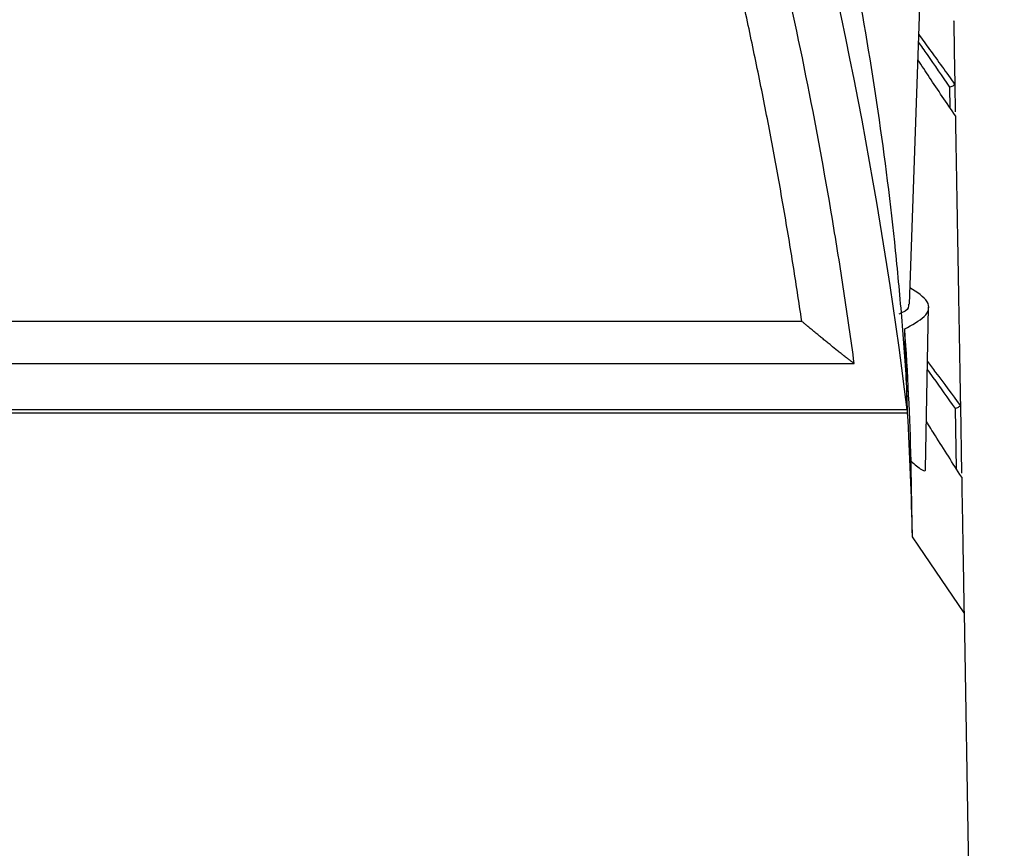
# Model space of a CAD drawing. Header units: millimetres. Extents: x 82 to 1337, y -230 to 1154.
# Tile 14 of 217: x 850 to 903, y 163 to 208. Entities that reach past the tile are written whole.
import ezdxf

# ---------------------------------------------------------------- set-up
doc = ezdxf.new("R2010")
doc.units = ezdxf.units.MM

msp = doc.modelspace()

# ---------------------------------------------------------------- linework, layer by layer
at = {"color": 7, "linetype": 'Continuous', "lineweight": 25}
for p, q in [((898.09, 192.285), (899.083, 220.71)), ((900.529, 204.085), (900.554, 202.611)), ((898.959, 183.442), (899.11, 192.13)), ((694.255, 191.372), (892.311, 191.372)), ((691.438, 189.106), (895.129, 189.106)), ((900.83, 186.835), (900.83, 186.837)), ((900.83, 186.837), (900.893, 183.222)), ((688.575, 186.455), (897.992, 186.455)), ((897.972, 186.616), (793.283, 186.616)), ((898.598, 179.289), (898.252, 179.798)), ((901.024, 175.72), (898.598, 179.289)), ((901.024, 175.72), (903.187, 51.8))]:
    msp.add_line(p, q, dxfattribs=at)
at = {"color": 8, "linetype": 'Continuous', "lineweight": 25}
for p, q in [((900.286, 202.806), (900.267, 203.932)), ((900.615, 183.451), (900.56, 186.681))]:
    msp.add_line(p, q, dxfattribs=at)
at = {"color": 7, "linetype": 'Continuous', "lineweight": 25}
for points in [[(897.972, 186.616), (896.5, 198.522), (894.168, 210.3), (890.992, 221.87)], [(898.18, 183.863), (898.121, 186.241), (898.008, 188.604), (897.839, 190.96)], [(898.252, 179.798), (898.206, 182.019), (898.12, 184.238), (897.992, 186.455)]]:
    msp.add_open_spline(points, degree=3, dxfattribs=at)
for points, knots in [([(895.129, 189.106), (895.042, 189.75), (894.952, 190.398), (894.767, 191.69), (894.671, 192.336), (894.378, 194.272), (893.76, 198.139), (892.577, 204.559), (891.19, 210.938), (890.112, 215.378), (889.627, 217.276), (889.381, 218.224), (889.299, 218.539), (889.132, 219.171), (889.047, 219.489), (888.964, 219.801)], [0, 0, 0, 0, 0.0625, 0.0625, 0.125, 0.125, 0.25, 0.5, 0.75, 0.875, 0.9375, 0.9375, 0.96875, 0.96875, 1, 1, 1, 1]), ([(892.311, 191.372), (892.234, 191.892), (892.079, 192.931), (891.834, 194.488), (891.58, 196.043), (891.316, 197.595), (891.042, 199.146), (890.757, 200.695), (890.463, 202.242), (890.159, 203.786), (889.844, 205.329), (889.52, 206.869), (889.186, 208.408), (888.841, 209.945), (888.487, 211.479), (888.123, 213.012), (887.748, 214.542), (887.365, 216.071), (887.1, 217.088), (886.968, 217.596)], [0, 0, 0, 0, 0.058873, 0.117728, 0.176567, 0.235392, 0.294206, 0.353011, 0.41181, 0.470606, 0.5294, 0.588195, 0.646994, 0.705799, 0.764612, 0.823437, 0.882275, 0.941128, 1, 1, 1, 1]), ([(893.558, 217.485), (893.703, 216.871), (893.844, 216.261), (894.121, 215.035), (894.256, 214.421), (894.65, 212.577), (894.899, 211.344), (895.608, 207.637), (896.027, 205.152), (896.76, 200.16), (897.073, 197.656), (897.463, 193.887), (897.579, 192.629), (897.734, 190.738), (897.782, 190.108), (897.872, 188.846), (897.913, 188.217), (897.952, 187.583)], [0, 0, 0, 0, 0.0625, 0.0625, 0.125, 0.125, 0.25, 0.25, 0.5, 0.5, 0.75, 0.75, 0.875, 0.875, 0.9375, 0.9375, 1, 1, 1, 1]), ([(900.47, 207.473), (900.469, 207.492), (900.468, 207.556), (900.486, 206.544), (900.514, 204.906), (900.529, 204.087)], [0, 0, 0, 0, 0.172029, 0.586063, 1, 1, 1, 1]), ([(898.595, 206.761), (898.788, 206.498), (899.414, 205.64), (900.072, 204.722), (900.529, 204.087)], [0, 0, 0, 0, 0.307547, 1, 1, 1, 1]), ([(900.558, 202.401), (900.558, 202.401), (900.087, 203.098), (899.399, 204.118), (898.754, 205.091), (898.548, 205.401)], [0, 0, 0, 0, 0.000016, 0.680759, 1, 1, 1, 1]), ([(900.529, 204.085), (900.529, 204.071), (900.503, 204.048), (900.411, 203.995), (900.344, 203.963), (900.267, 203.932)], [0, 0, 0, 0, 0.5, 0.5, 1, 1, 1, 1]), ([(900.558, 202.401), (900.56, 202.292), (900.564, 202.073), (900.57, 201.733), (900.576, 201.383), (900.582, 201.022), (900.589, 200.652), (900.595, 200.271), (900.602, 199.881), (900.609, 199.48), (900.616, 199.07), (900.624, 198.649), (900.631, 198.218), (900.639, 197.777), (900.647, 197.326), (900.655, 196.865), (900.663, 196.393), (900.674, 195.751), (900.689, 194.923), (900.707, 193.889), (900.725, 192.815), (900.745, 191.701), (900.765, 190.547), (900.786, 189.352), (900.807, 188.12), (900.822, 187.265), (900.83, 186.837)], [0, 0, 0, 0, 0.031233, 0.062465, 0.093696, 0.124926, 0.156156, 0.187386, 0.218616, 0.249847, 0.281078, 0.31231, 0.343544, 0.374779, 0.406016, 0.437255, 0.468497, 0.499741, 0.56229, 0.624831, 0.687364, 0.749893, 0.812419, 0.874944, 0.93747, 1, 1, 1, 1]), ([(897.839, 190.96), (898.239, 191.177), (899.092, 191.64), (899.264, 192.432), (898.502, 192.925), (898.121, 193.172)], [0, 0, 0, 0, 0.306228, 0.652732, 1, 1, 1, 1]), ([(898.047, 192.286), (898.041, 192.161), (898.031, 191.971), (897.651, 191.805), (897.521, 191.748)], [0, 0, 0, 0, 0.6574528, 1, 1, 1, 1]), ([(895.129, 189.106), (895.124, 189.11), (895.111, 189.116), (895.084, 189.134), (895.048, 189.159), (895.004, 189.191), (894.951, 189.23), (894.868, 189.292), (894.743, 189.388), (894.584, 189.512), (894.41, 189.649), (894.179, 189.834), (893.934, 190.029), (893.69, 190.228), (893.501, 190.381), (893.311, 190.536), (893.113, 190.7), (892.918, 190.861), (892.732, 191.016), (892.572, 191.15), (892.435, 191.267), (892.35, 191.339), (892.311, 191.372)], [0, 0, 0, 0, 0.015233, 0.032665, 0.05243, 0.074583, 0.099119, 0.125979, 0.183272, 0.251163, 0.309519, 0.376431, 0.500669, 0.563066, 0.624612, 0.688344, 0.74885, 0.816974, 0.874267, 0.923077, 0.964894, 1, 1, 1, 1]), ([(897.992, 186.455), (897.991, 186.552), (897.986, 186.649), (897.98, 186.842), (897.971, 187.131), (897.962, 187.419), (897.943, 187.991), (897.905, 189.127), (897.866, 190.234), (897.839, 190.96)], [0, 0, 0, 0, 0.0625, 0.0625, 0.125, 0.25, 0.25, 0.5, 1, 1, 1, 1]), ([(899.059, 189.206), (899.206, 189.014), (899.783, 188.26), (900.382, 187.444), (900.83, 186.835)], [0, 0, 0, 0, 0.253977, 1, 1, 1, 1]), ([(897.972, 186.616), (897.972, 186.727), (897.97, 186.839), (897.968, 186.95), (897.964, 187.162), (897.957, 187.373), (897.952, 187.583)], [0.001151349, 0.001151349, 0.001151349, 0.001151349, 0.002415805, 0.002415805, 0.002415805, 0.004831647, 0.004831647, 0.004831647, 0.004831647]), ([(900.83, 186.835), (900.828, 186.821), (900.8, 186.798), (900.705, 186.744), (900.638, 186.713), (900.56, 186.681)], [0, 0, 0, 0, 0.5, 0.5, 1, 1, 1, 1]), ([(900.897, 183.009), (900.418, 183.754), (899.767, 184.766), (899.163, 185.741), (899.003, 185.999)], [0, 0, 0, 0, 0.735438, 1, 1, 1, 1]), ([(898.252, 179.798), (898.241, 180.497), (898.227, 181.187), (898.203, 182.542), (898.191, 183.209), (898.18, 183.863)], [0, 0, 0, 0, 0.5, 0.5, 1, 1, 1, 1]), ([(898.18, 183.863), (898.38, 183.685), (898.788, 183.324), (899.002, 183.296), (898.952, 183.503), (898.948, 183.518)], [0, 0, 0, 0, 0.473856, 0.961853, 1, 1, 1, 1]), ([(900.897, 183.009), (900.901, 182.781), (900.908, 182.324), (900.921, 181.628), (900.933, 180.922), (900.945, 180.207), (900.958, 179.483), (900.971, 178.749), (900.984, 178.006), (900.997, 177.254), (901.01, 176.493), (901.019, 175.978), (901.024, 175.72)], [0, 0, 0, 0, 0.100005, 0.200007, 0.300006, 0.400004, 0.5, 0.599997, 0.699995, 0.799994, 0.899995, 1, 1, 1, 1])]:
    msp.add_open_spline(points, degree=3, knots=knots, dxfattribs=at)
at = {"color": 8, "linetype": 'Continuous', "lineweight": 25}
for points, knots in [([(900.267, 203.932), (899.859, 204.526), (899.286, 205.36), (898.74, 206.144), (898.582, 206.37)], [0, 0, 0, 0, 0.711376, 1, 1, 1, 1]), ([(900.56, 186.681), (900.162, 187.249), (899.652, 187.976), (899.159, 188.65), (899.052, 188.797)], [0, 0, 0, 0, 0.782187, 1, 1, 1, 1])]:
    msp.add_open_spline(points, degree=3, knots=knots, dxfattribs=at)

doc.saveas('drawing.dxf')
